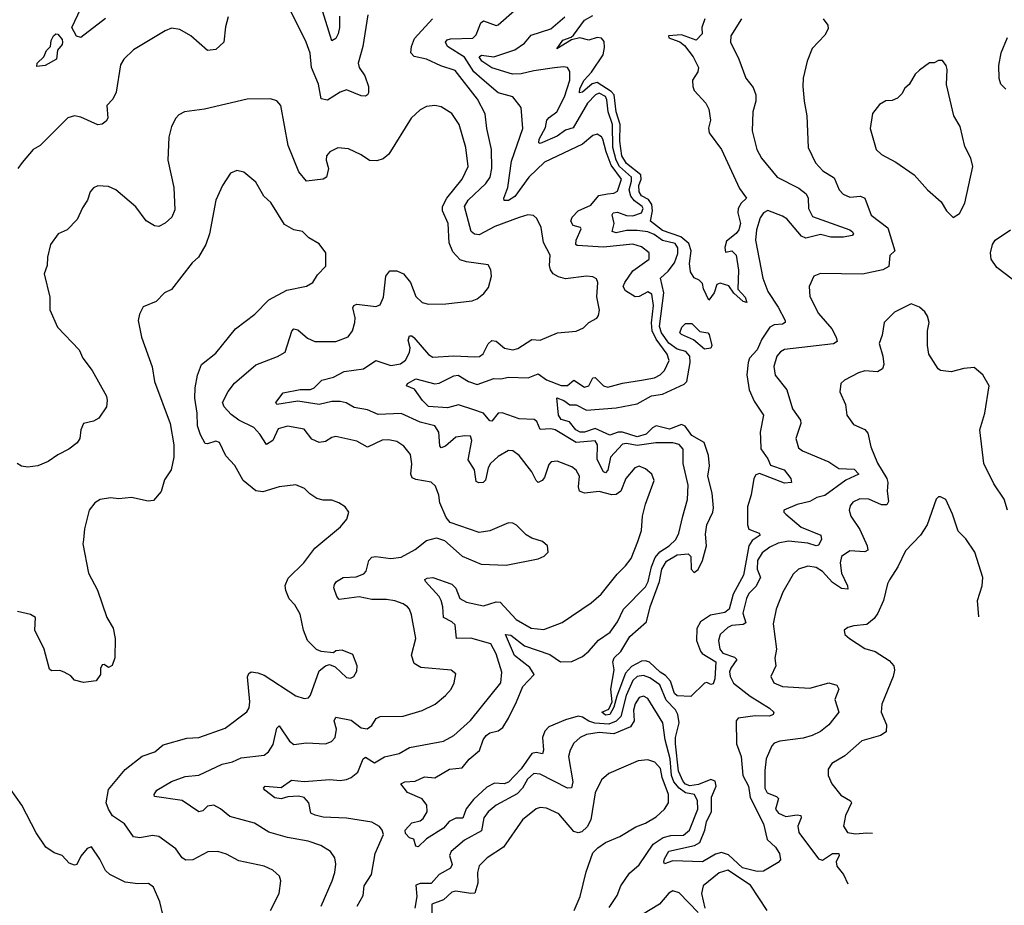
# Model space of a CAD drawing. Extents: x 2133489 to 2292442, y 756223 to 916462.
# Tile 48 of 256: x 2234654 to 2239328, y 790369 to 794572. Entities that reach past the tile are written whole.
import ezdxf

# ---------------------------------------------------------------- set-up
doc = ezdxf.new("R2010")
doc.units = 0

msp = doc.modelspace()

# ---------------------------------------------------------------- linework, layer by layer
at = {"layer": '0CON20XD'}
for points in [[(2236172.3, 794587.7), (2236172, 794535), (2236165.1, 794504.9), (2236155, 794483.1), (2236135, 794471.8), (2236084.8, 794634.8)], [(2235644.3, 794585), (2235631.7, 794538.3), (2235622.5, 794465), (2235585, 794430), (2235545, 794426), (2235466.2, 794495), (2235414.4, 794524.4), (2235375, 794531.4), (2235345, 794519.2), (2235195, 794428.6), (2235148, 794385), (2235132.2, 794357.8), (2235112.4, 794227.6), (2235095.8, 794195), (2235068.5, 794165), (2235072.2, 794105), (2235065, 794090), (2235045, 794075.6), (2235025, 794072.2), (2234945, 794109.4), (2234915, 794115.7), (2234883.4, 794106.6), (2234752, 793975), (2234718.8, 793955), (2234665.5, 793894.5), (2234645.8, 793865)], [(2235062, 794578), (2234945, 794487.8), (2234923.6, 794493.6), (2234901.5, 794535), (2234943.8, 794625)], [(2236307.1, 794595), (2236282.5, 794445), (2236261.1, 794365), (2236265.5, 794345), (2236292.9, 794305), (2236309.1, 794255), (2236310, 794225), (2236305.6, 794214.4), (2236295, 794209.2), (2236275, 794211.1), (2236205, 794238.2), (2236175, 794228.5), (2236115, 794189.4), (2236085.5, 794195.5), (2236071.7, 794265), (2236039.8, 794345), (2236032.6, 794412.6), (2236014.7, 794465), (2235940, 794615)], [(2237605, 792860.8), (2237667.6, 792872.4), (2237694, 792886), (2237715, 792907.5), (2237736.2, 792955), (2237728.1, 792985), (2237675.2, 793055.2), (2237656.2, 793095), (2237652.9, 793132.9), (2237662.4, 793215), (2237655, 793269.1), (2237635, 793280), (2237595, 793258.7), (2237575, 793256.7), (2237530, 793285), (2237519.2, 793305), (2237526.6, 793325), (2237565, 793379.6), (2237642.2, 793435), (2237641.9, 793465), (2237605, 793494.6), (2237565, 793507.1), (2237425, 793492.3), (2237300.3, 793500.3), (2237294.6, 793505), (2237295.3, 793525), (2237318.5, 793578.5), (2237315.3, 793585.3), (2237280.6, 793595), (2237269.6, 793615), (2237276, 793635), (2237304.6, 793665), (2237365, 793691.1), (2237402.3, 793737.7), (2237444.2, 793745.8), (2237475, 793748.7), (2237491.9, 793758.1), (2237510.7, 793815), (2237461.8, 793881.8), (2237437.1, 793945), (2237421.8, 794005), (2237415, 794016.4), (2237395, 794028.5), (2237375, 794022.7), (2237325, 793981.8), (2237145, 793895.7), (2237071.2, 793825), (2237005, 793732), (2236975, 793713.3), (2236954, 793714), (2236951.8, 793725), (2236971, 793775), (2236988.9, 793901.1), (2237042.3, 794055), (2237034.5, 794154.5), (2236995.6, 794205), (2236925, 794225.2), (2236849.7, 794289.7), (2236809.1, 794325), (2236765, 794393.1), (2236685.5, 794445), (2236674.5, 794465), (2236683.8, 794476.2), (2236699.3, 794480.7), (2236805.6, 794484.4), (2236820.4, 794499.6), (2236843.6, 794556.4), (2236855, 794566.5), (2236915, 794544.3), (2236925, 794547.5), (2237015, 794626)], [(2238080.8, 794575), (2238029.5, 794495), (2238027.5, 794465), (2238068.1, 794385), (2238101.5, 794295), (2238135, 794249.4), (2238147.5, 794215), (2238148.6, 794185), (2238133.5, 794135), (2238130.6, 794045), (2238153.3, 793955), (2238175.6, 793915), (2238250, 793825), (2238351.7, 793771.7), (2238387.9, 793745), (2238396, 793725), (2238397.9, 793675), (2238417.3, 793637.3), (2238595, 793575.2), (2238607.8, 793565), (2238612.5, 793555), (2238605, 793547.5), (2238565, 793540.2), (2238505, 793540), (2238455, 793551.7), (2238385, 793534.3), (2238364.6, 793544.6), (2238295, 793626.5), (2238275, 793639.5), (2238205, 793665.9), (2238185, 793654.6), (2238168.5, 793631.5), (2238151.2, 793575), (2238146.9, 793525), (2238181.9, 793345), (2238205, 793281.1), (2238255, 793207.3), (2238287.5, 793145), (2238286.9, 793135), (2238275, 793127.5), (2238235, 793124), (2238215, 793112.7), (2238177.2, 793055), (2238154.9, 793005.1), (2238118.8, 792965), (2238111.2, 792945), (2238106.2, 792886.2), (2238116.7, 792815), (2238140.9, 792760.9), (2238184.5, 792695), (2238168.6, 792615), (2238170, 792585), (2238172.7, 792535), (2238205, 792487.9), (2238217.8, 792457.8), (2238282.9, 792435), (2238314.1, 792395), (2238318.1, 792375), (2238285, 792372.4), (2238165, 792417.7), (2238148.5, 792411.5), (2238139.1, 792395), (2238126.8, 792316.8), (2238109.2, 792260.8), (2238109.3, 792175), (2238115, 792154.7), (2238164.2, 792135), (2238169.1, 792125), (2238130.5, 792099.5), (2238115.2, 792075), (2238089.1, 791935), (2238040.1, 791845), (2238020.9, 791775), (2238000.7, 791759.3), (2237933.7, 791746.3), (2237885, 791714.7), (2237868, 791682), (2237866.1, 791625), (2237885.8, 791575.8), (2237894.3, 791564.3), (2237958.9, 791525), (2237954.3, 791444.3), (2237945, 791420), (2237935, 791416.2), (2237915, 791426.7), (2237905, 791423.3), (2237840.2, 791359.8), (2237775, 791363.7), (2237762.5, 791375), (2237742.7, 791432.7), (2237720.2, 791460.2), (2237694.6, 791475), (2237643.3, 791523.3), (2237625, 791529.4), (2237605, 791527.5), (2237558.1, 791501.9), (2237529.9, 791470.1), (2237488.3, 791361.7), (2237475, 791308.8), (2237455.8, 791275), (2237435, 791271.3), (2237416.7, 791285), (2237449.8, 791300.2), (2237466.2, 791335), (2237460, 791395), (2237475.8, 791485.8), (2237470, 791525), (2237476.1, 791543.9), (2237506.9, 791573.1), (2237550.2, 791645), (2237629.1, 791715), (2237647.4, 791785), (2237690.4, 791905), (2237702.6, 791965), (2237725, 792002.8), (2237775, 792033), (2237826.4, 792036.4), (2237839.4, 792025), (2237841.6, 791965), (2237855, 791948.2), (2237875, 791962.2), (2237895.4, 792005), (2237914.1, 792075), (2237909.7, 792129.7), (2237916.4, 792175), (2237943.6, 792235), (2237947, 792255), (2237940.2, 792325), (2237920, 792405), (2237927.9, 792455), (2237923.6, 792503.6), (2237903.1, 792565), (2237845, 792598.7), (2237812.7, 792642.7), (2237795, 792650.7), (2237738.2, 792628.2), (2237675, 792644.8), (2237657.1, 792635), (2237628.1, 792605), (2237585, 792591.8), (2237514.9, 792614.9), (2237495, 792614.3), (2237455, 792600), (2237385, 792631.5), (2237335, 792613.8), (2237315, 792614), (2237294.1, 792625), (2237263.8, 792663.8), (2237224.8, 792674.8), (2237211.8, 792695), (2237203.4, 792776.6), (2237236.5, 792765), (2237265, 792743.8), (2237295, 792744), (2237345, 792719), (2237485, 792729.7), (2237585, 792748.1), (2237652.9, 792787.1), (2237705, 792794.5), (2237807.4, 792842.6), (2237820.7, 792855), (2237836.2, 792945), (2237834.9, 792975), (2237816.5, 792996.5), (2237775, 793009), (2237735, 793037.4), (2237700.1, 793085), (2237690.7, 793115), (2237712.2, 793275), (2237696.1, 793345), (2237731.9, 793378.1), (2237761.6, 793418.4), (2237777.5, 793462.5), (2237778.5, 793488.5), (2237765, 793509.5), (2237704.5, 793524.5), (2237665, 793551.8), (2237635, 793565.7), (2237585, 793571.6), (2237535, 793571.8), (2237485, 793559.6), (2237466, 793566), (2237475.6, 793605), (2237466.8, 793645), (2237470.6, 793655), (2237492.2, 793657.8), (2237535, 793643.2), (2237565, 793641.4), (2237605, 793654.8), (2237614, 793675), (2237609.2, 793685), (2237571.6, 793711.6), (2237554.3, 793735), (2237547.5, 793765), (2237558.5, 793805), (2237557.5, 793825), (2237501.8, 793875), (2237484.6, 793905), (2237470.2, 793965), (2237467.8, 794075), (2237446.6, 794135), (2237441.6, 794191.6), (2237435, 794206.5), (2237405, 794222.8), (2237386.7, 794215), (2237348.7, 794175), (2237281, 794059), (2237245, 794047.3), (2237205, 794018.4), (2237125, 793983.8), (2237117.5, 793987.5), (2237120.5, 794005), (2237149.2, 794060.8), (2237155.8, 794095), (2237167.8, 794107.8), (2237203.9, 794135), (2237240, 794205), (2237264.7, 794285), (2237265.3, 794325.3), (2237255, 794344.2), (2237235, 794347.9), (2237193.4, 794343.4), (2237095, 794329.8), (2237034.7, 794314.7), (2236992.6, 794312.6), (2236895, 794344), (2236847.1, 794375), (2236834.7, 794395), (2236846.9, 794403.1), (2236905, 794395.6), (2237005, 794429.3), (2237050.1, 794459.9), (2237081.7, 794498.3), (2237175, 794528), (2237241.8, 794585)], [(2237906.1, 794576.1), (2237892.5, 794535), (2237893.8, 794505), (2237865, 794474.4), (2237795, 794500), (2237733.8, 794495), (2237735.7, 794485), (2237765.7, 794474.3), (2237786.8, 794466.8), (2237809, 794449), (2237851.4, 794395), (2237876.2, 794345), (2237873.3, 794325), (2237848.1, 794285), (2237849.2, 794255), (2237856.2, 794235), (2237911.2, 794175), (2237925, 794147.5), (2237932.5, 794095), (2237923, 794057), (2237926, 794035), (2237985, 793955.8), (2238070.2, 793770.2), (2238103.3, 793725), (2238078.9, 793701.1), (2238064.6, 793675), (2238063.2, 793655), (2238075.3, 793605), (2238068.2, 793575), (2238055, 793557.1), (2238009.6, 793520.4), (2238000.4, 793490.4), (2238005, 793468.8), (2238035, 793474.5), (2238054.6, 793455), (2238066.6, 793383.4), (2238063.6, 793293.6), (2238097.1, 793255), (2238105, 793230), (2238087.5, 793235), (2238044.1, 793274.1), (2238019.5, 793309.5), (2237978.8, 793321.2), (2237963.8, 793315), (2237950, 793275), (2237925, 793240), (2237900, 793295), (2237895, 793320), (2237880, 793335), (2237855, 793346.2), (2237838.9, 793375), (2237832.7, 793415), (2237841, 793475), (2237830.1, 793510.1), (2237792, 793542), (2237705, 793571.9), (2237648.3, 793615), (2237657.3, 793665), (2237654.4, 793695), (2237638.2, 793718.2), (2237605.1, 793735.1), (2237594.9, 793755), (2237593, 793785), (2237603.6, 793815), (2237602.8, 793835), (2237535, 793888.5), (2237513, 793925), (2237502.2, 793995), (2237504.9, 794075), (2237484.7, 794135), (2237475.2, 794215.2), (2237461.1, 794231.1), (2237395, 794273.4), (2237372.1, 794267.9), (2237325, 794228.2), (2237310.6, 794225), (2237313.5, 794245), (2237333.2, 794285), (2237367.8, 794322.2), (2237423.5, 794405), (2237430.5, 794439.5), (2237428, 794468), (2237415, 794484.4), (2237395, 794486.7), (2237355, 794475.3), (2237313.6, 794486.4), (2237273.8, 794476.2), (2237204, 794434), (2237232.9, 794475), (2237271.9, 794488.1), (2237282.1, 794497.9), (2237335, 794569.4), (2237375, 794591.3)], [(2237529.5, 791980.5), (2237556.9, 792015), (2237588.9, 792095), (2237605, 792147.5), (2237610, 792215), (2237625, 792272.5), (2237665.5, 792384.5), (2237654.3, 792415), (2237625, 792440.6), (2237595, 792452.9), (2237574, 792445), (2237531.9, 792395), (2237507.7, 792335), (2237485, 792318.8), (2237465, 792316.8), (2237405, 792333.1), (2237334.3, 792324.3), (2237310.8, 792335), (2237306.5, 792355), (2237311.5, 792405), (2237295, 792434.2), (2237275, 792450), (2237205, 792477.1), (2237176.9, 792473.1), (2237165, 792461.2), (2237145, 792400), (2237134.3, 792385), (2237115, 792375.6), (2237105, 792384.3), (2237085.5, 792425.5), (2237025, 792502.9), (2236995.6, 792525.6), (2236975, 792527.5), (2236925, 792498.8), (2236889.2, 792465), (2236878.4, 792445), (2236865, 792386.2), (2236853.3, 792375), (2236833.3, 792373.3), (2236820.9, 792380.9), (2236812.6, 792435), (2236783.2, 792483.2), (2236800, 792575), (2236793.3, 792595), (2236767.5, 792597.5), (2236725, 792590.8), (2236675, 792548.2), (2236655, 792539.4), (2236648.9, 792548.9), (2236643.1, 792615), (2236625, 792644.5), (2236555, 792661.9), (2236465, 792702.5), (2236355, 792697.5), (2236305, 792720.3), (2236241.4, 792731.4), (2236203.8, 792753.8), (2236175, 792760), (2236135, 792759.7), (2236075, 792745.9), (2235975, 792762), (2235874.2, 792745), (2235869.5, 792755), (2235905, 792800.7), (2235985, 792817.5), (2236035, 792816.9), (2236051.8, 792825), (2236088.9, 792861.1), (2236143.3, 792875), (2236195, 792902.5), (2236285.3, 792914.7), (2236345, 792954.5), (2236415, 792930.8), (2236461.5, 792938.5), (2236485, 792955.6), (2236505, 792992.5), (2236507.5, 793015), (2236498.8, 793051.2), (2236505, 793070.8), (2236515, 793071.9), (2236525, 793063.5), (2236595, 792982.5), (2236615, 792970), (2236715, 792976.8), (2236815, 792971.5), (2236836, 792974), (2236854, 792986), (2236877.2, 793032.8), (2236895, 793050), (2236915, 793046.4), (2236955, 793012.2), (2236995, 793004.4), (2237019.3, 793010.7), (2237085, 793054.4), (2237125, 793051.4), (2237206.1, 793086.1), (2237295, 793092.9), (2237329.8, 793110.2), (2237356.2, 793135), (2237394, 793156), (2237401.7, 793168.3), (2237406.1, 793193.9), (2237393.4, 793256.6), (2237398.6, 793325), (2237392.7, 793342.7), (2237375, 793350.8), (2237345, 793354.3), (2237245, 793342.2), (2237211.4, 793351.4), (2237186.1, 793366.1), (2237173.3, 793385), (2237168.9, 793405), (2237171.9, 793455), (2237140.5, 793515), (2237128.9, 793585), (2237108.9, 793628.9), (2237093.1, 793643.1), (2237065.6, 793645.6), (2237025, 793632.7), (2236909.3, 793590.7), (2236835, 793551.1), (2236813.5, 793553.5), (2236796.4, 793566.4), (2236765.4, 793685), (2236783.2, 793715), (2236866.1, 793795), (2236887.1, 793825), (2236895.3, 793865), (2236893.5, 793955), (2236871.8, 794055), (2236863.8, 794125), (2236827.2, 794195), (2236720.8, 794330.8), (2236652.6, 794352.6), (2236585, 794384), (2236526.6, 794396.6), (2236511.3, 794415), (2236513.3, 794445), (2236528.2, 794481.8), (2236613.6, 794575)], [(2238468, 794575), (2238490, 794545), (2238491.7, 794528.3), (2238475, 794498.8), (2238416, 794435), (2238391.4, 794375), (2238372.9, 794295), (2238371.1, 794255), (2238376.9, 794185), (2238391.1, 794115), (2238396.7, 793965), (2238431.7, 793891.7), (2238465.8, 793855), (2238520.8, 793820.8), (2238544.5, 793765), (2238563.2, 793743.2), (2238595, 793729.2), (2238645, 793733.5), (2238665, 793724.3), (2238695, 793644.4), (2238775, 793583.8), (2238808, 793475), (2238785, 793453.3), (2238778.9, 793401.1), (2238751.2, 793385), (2238655, 793363.6), (2238455, 793367.5), (2238423.3, 793355), (2238400.8, 793305), (2238405, 793257.5), (2238445, 793177.5), (2238508.2, 793105), (2238530, 793065), (2238534.3, 793045), (2238516.7, 793033.3), (2238283.6, 793006.4), (2238264.7, 792995.3), (2238247.8, 792975), (2238233.6, 792926.4), (2238239.4, 792885), (2238294.7, 792814.7), (2238322.7, 792725), (2238360.9, 792670.9), (2238361.2, 792655), (2238338.5, 792585), (2238350.6, 792540.6), (2238370, 792525), (2238495, 792474.3), (2238542.6, 792442.6), (2238615, 792438.1), (2238636.5, 792415), (2238575, 792386.8), (2238475, 792313.2), (2238438.1, 792305), (2238405, 792284.7), (2238345, 792270.8), (2238281.2, 792245), (2238281.2, 792235), (2238290, 792225), (2238363.6, 792163.6), (2238457.5, 792125), (2238460.4, 792105), (2238445, 792077.5), (2238435, 792074.7), (2238395, 792087.8), (2238303.5, 792096.5), (2238255, 792088.3), (2238215, 792068.8), (2238178.8, 792041.2), (2238156.9, 792005), (2238154.1, 791965), (2238170.7, 791925), (2238147.5, 791882.5), (2238115, 791849.5), (2238104.1, 791825), (2238086.6, 791755), (2238101.1, 791708.9), (2238087.8, 791702.2), (2238035, 791696.8), (2238015, 791686.9), (2237979.1, 791655), (2237971.1, 791625), (2237978, 791585), (2237992.4, 791565), (2238046.7, 791546.7), (2238058.2, 791535), (2238029.4, 791495), (2238023.4, 791476.6), (2238026.8, 791455), (2238042.9, 791422.9), (2238121.7, 791361.7), (2238213.6, 791305), (2238233.1, 791285), (2238230, 791275), (2238213.4, 791266.6), (2238145, 791268.6), (2238065, 791257.1), (2238054.3, 791245), (2238056.5, 791135), (2238078.9, 791075), (2238086.3, 790985), (2238113.7, 790935), (2238121.3, 790881.3), (2238185, 790756.4), (2238201.6, 790681.6), (2238241.8, 790645), (2238260, 790615), (2238265.3, 790585), (2238255, 790572.4), (2238185, 790531.2), (2238155, 790529.8), (2238085, 790547), (2238019, 790609), (2237985, 790620), (2237957.4, 790612.6), (2237895, 790575.7), (2237755, 790580), (2237715, 790566.7), (2237710.8, 790575), (2237715, 790590), (2237735, 790626.7), (2237857.2, 790652.8), (2237882.5, 790667.5), (2237905.8, 790725), (2237914.2, 790765), (2237938.6, 790815), (2237937.8, 790882.2), (2237959.6, 790935), (2237955, 790957.8), (2237935, 790965.8), (2237876.9, 790943.1), (2237835, 790936.5), (2237815, 790943.7), (2237803.8, 790956.2), (2237780.6, 791005), (2237766.4, 791135), (2237767.7, 791165), (2237784.8, 791235), (2237778.3, 791275), (2237766.3, 791296.3), (2237722.9, 791342.9), (2237691.8, 791415), (2237645, 791448), (2237615, 791459.1), (2237585, 791454.8), (2237563.8, 791436.2), (2237532.8, 791365), (2237507.1, 791265), (2237485, 791243.6), (2237451, 791229), (2237383.7, 791233.7), (2237355, 791242.5), (2237325, 791262.3), (2237305, 791265.9), (2237245, 791249), (2237165, 791216.5), (2237146.4, 791195), (2237135.8, 791165), (2237140.2, 791105), (2237135, 791088.5), (2237105, 791094.4), (2237085, 791089.3), (2237035, 791017.4), (2236975, 790954.2), (2236953.7, 790946.3), (2236908.3, 790948.3), (2236870.7, 790929.3), (2236808.4, 790871.6), (2236773.5, 790826.5), (2236757.8, 790782.2), (2236725, 790782.9), (2236692.6, 790767.4), (2236665, 790736), (2236585.5, 790684.5), (2236545, 790646.7), (2236535, 790650), (2236525, 790682.5), (2236505, 790690), (2236485, 790710), (2236483.1, 790725), (2236515, 790760.7), (2236555, 790769.4), (2236569.7, 790780.3), (2236587.8, 790812.2), (2236586.7, 790845), (2236564, 790874), (2236495, 790904.6), (2236463.3, 790945), (2236482.5, 790955), (2236531.9, 790958.1), (2236575, 790978.9), (2236625, 790973.3), (2236695, 791015.2), (2236755, 791022.2), (2236787.4, 791062.6), (2236837, 791103), (2236854.1, 791155), (2236868.1, 791175), (2236885, 791187), (2236925, 791196.9), (2236946.7, 791213.3), (2236975, 791257.1), (2237012.1, 791335), (2237041.8, 791408.2), (2237096.5, 791465), (2237075, 791497.9), (2237002.1, 791555), (2236960, 791655), (2236985, 791650.8), (2237050.8, 791600.8), (2237170.1, 791560.1), (2237221.2, 791525), (2237275, 791525.5), (2237325, 791550.5), (2237355, 791574.5), (2237402.2, 791627.8), (2237456.5, 791665), (2237492.1, 791715), (2237520.4, 791775), (2237625, 791880.6), (2237637.3, 791905), (2237653.1, 791975), (2237670.6, 792019.4), (2237692.9, 792047.1), (2237736.9, 792075), (2237768.5, 792105), (2237783.1, 792135), (2237802.5, 792215), (2237824.1, 792295), (2237827.4, 792362.6), (2237802.8, 792465), (2237803.3, 792533.3), (2237785, 792555.6), (2237755, 792563.5), (2237674.2, 792564.2), (2237585, 792551.5), (2237535, 792560), (2237515, 792557.3), (2237459.1, 792495), (2237445.8, 792434.2), (2237435, 792421.5), (2237425, 792425.7), (2237395.9, 792485), (2237397.3, 792555), (2237385, 792572.9), (2237295, 792565.3), (2237196.5, 792625), (2237175, 792630.2), (2237125, 792626.9), (2237108.9, 792665), (2237095.8, 792675), (2237025, 792677.9), (2236945, 792706.7), (2236925, 792704.2), (2236895, 792666.9), (2236885, 792668.9), (2236855.2, 792705.2), (2236809.5, 792720.5), (2236736.3, 792743.7), (2236685, 792729.2), (2236595, 792736.1), (2236565.3, 792765), (2236528.9, 792818.9), (2236490.8, 792835), (2236494.4, 792845), (2236535, 792867.4), (2236625, 792843), (2236645, 792847.2), (2236715, 792882.1), (2236735, 792884.7), (2236784, 792855), (2236825, 792840.9), (2236905, 792869.4), (2236937.3, 792867.3), (2236975, 792874.8), (2237067.9, 792872.1), (2237115, 792890.7), (2237155, 792863), (2237225, 792835.2), (2237254.4, 792835.6), (2237285, 792861.8), (2237335, 792828), (2237355, 792834.6), (2237375, 792872.9), (2237385, 792874.5), (2237425, 792834.7), (2237445, 792828), (2237515, 792847.2), (2237605, 792860.8)], [(2234735, 794350), (2234737.5, 794365), (2234768.8, 794395), (2234781.9, 794425), (2234800, 794445), (2234803.2, 794473.2), (2234813.9, 794495), (2234825, 794504.4), (2234835, 794503.1), (2234855, 794477.1), (2234857.1, 794465), (2234855, 794453.8), (2234833.6, 794426.4), (2234828.8, 794385), (2234775, 794354.4), (2234735, 794350)], [(2239335, 794242.5), (2239310.5, 794265), (2239302.6, 794292.6), (2239301.1, 794355), (2239313.3, 794415), (2239342.3, 794487.7)], [(2239085, 793632.5), (2239115, 793652.5), (2239139.5, 793700.5), (2239178.8, 793875), (2239168.8, 793915), (2239139.5, 793969.5), (2239117.5, 794065), (2239088.6, 794115), (2239053.9, 794263.9), (2239056, 794335), (2239051.2, 794355), (2239035, 794377.5), (2239015, 794377.5), (2238995, 794367.5), (2238973.3, 794366.7), (2238925, 794332.5), (2238905, 794312.5), (2238876.4, 794263.6), (2238855, 794247.5), (2238840.7, 794219.3), (2238820.5, 794199.5), (2238795, 794188.8), (2238765, 794186), (2238735, 794170), (2238702.7, 794127.3), (2238691.2, 794055), (2238720, 793955), (2238745, 793931.2), (2238813.3, 793895), (2238900, 793835), (2238963.3, 793765), (2239027.7, 793707.7), (2239053.9, 793663.9), (2239085, 793632.5)], [(2235695, 792671.8), (2235658.2, 792698.2), (2235625.2, 792735.2), (2235616.1, 792755), (2235643.4, 792806.6), (2235673.2, 792846.8), (2235775, 792934.6), (2235877.3, 792972.7), (2235915, 792994.4), (2235945.6, 793094.4), (2235955, 793104), (2235975, 793100.6), (2236019.9, 793059.9), (2236055, 793044.6), (2236155, 793044.5), (2236212.6, 793067.4), (2236233.1, 793095), (2236245.5, 793135.5), (2236247.1, 793157.1), (2236235.8, 793204.2), (2236240, 793215), (2236255, 793221.4), (2236345, 793211.4), (2236365, 793219.2), (2236381.2, 793255), (2236391.3, 793355), (2236410.5, 793379.5), (2236445, 793380.3), (2236476.5, 793365), (2236509.5, 793325), (2236535, 793258), (2236565, 793230), (2236595, 793222.5), (2236676.9, 793223.1), (2236802.1, 793237.9), (2236825, 793247.1), (2236857.6, 793272.4), (2236879.7, 793300.3), (2236894.3, 793355), (2236890.8, 793385), (2236877.9, 793407.9), (2236775, 793422.5), (2236745, 793432.7), (2236709.9, 793469.9), (2236692.9, 793512.9), (2236688.6, 793605), (2236661.2, 793665), (2236661.5, 793685), (2236681, 793725), (2236754.4, 793815.6), (2236782.4, 793875), (2236771.1, 793965), (2236739.6, 794075), (2236705, 794127.1), (2236655, 794158.8), (2236625, 794163.8), (2236585, 794160), (2236555, 794143.8), (2236512, 794105), (2236407, 793933), (2236379.3, 793910.7), (2236348.6, 793901.4), (2236315, 793904.2), (2236275, 793930.8), (2236215, 793959.2), (2236165, 793963.8), (2236125.7, 793944.3), (2236110, 793925), (2236109.2, 793905), (2236120, 793865), (2236111.2, 793825), (2236094.3, 793815.7), (2236015, 793805.8), (2235979.8, 793849.8), (2235928.4, 793975), (2235894, 794165), (2235875, 794186), (2235845, 794196), (2235734.1, 794194.1), (2235532.1, 794147.9), (2235435.7, 794134.3), (2235409.7, 794120.3), (2235396, 794105), (2235374.2, 794065), (2235361.9, 794015), (2235358, 793905), (2235385.4, 793775), (2235391.2, 793668.8), (2235376.1, 793633.9), (2235345, 793605.8), (2235315, 793590.8), (2235294.2, 793594.2), (2235255, 793618), (2235205, 793684.2), (2235110, 793765), (2235075, 793780.8), (2235025, 793783.8), (2235005, 793773.3), (2234988.8, 793755), (2234976, 793715), (2234951.7, 793678.3), (2234926.8, 793623.2), (2234880, 793575), (2234836.7, 793555), (2234800, 793505), (2234786.2, 793445), (2234784, 793405), (2234770.8, 793365), (2234798, 793255), (2234798, 793195), (2234833.4, 793113.4), (2234936, 793005), (2234954, 792965), (2234997.6, 792907.6), (2235065.7, 792785), (2235070, 792765), (2235065.8, 792734.2), (2235029.2, 792680.8), (2235005, 792666.7), (2234957.5, 792655), (2234943.9, 792626.1), (2234940, 792585), (2234926.4, 792563.6), (2234887, 792533), (2234835, 792507.5), (2234790, 792475), (2234740, 792455), (2234692.3, 792447.7), (2234663, 792453), (2234642.5, 792465)], [(2235845, 790344), (2235885.5, 790424.5), (2235894.2, 790485), (2235886.8, 790506.8), (2235855.4, 790535.4), (2235814.5, 790554.5), (2235695, 790580), (2235635, 790612.2), (2235594.5, 790624.5), (2235547.6, 790622.4), (2235475.5, 790584.5), (2235443.4, 790583.4), (2235425, 790594.2), (2235395, 790636.4), (2235315.3, 790695.3), (2235285, 790700.8), (2235225, 790690), (2235194.6, 790694.6), (2235151.1, 790755), (2235095, 790793.6), (2235075, 790825.8), (2235063.9, 790855), (2235075, 790918.6), (2235155, 791012.9), (2235235, 791077.1), (2235295, 791096.7), (2235335, 791130), (2235447.5, 791162.5), (2235505, 791165.6), (2235630.2, 791209.8), (2235732.9, 791287.1), (2235743.1, 791306.9), (2235746.1, 791335), (2235736.1, 791453.9), (2235741.3, 791468.7), (2235753.1, 791476.9), (2235785, 791473.1), (2235815, 791461.2), (2235965, 791363.1), (2236005, 791350.8), (2236025, 791354), (2236034.4, 791365.6), (2236075, 791481.2), (2236105, 791506.2), (2236125, 791512), (2236150.8, 791500.8), (2236205, 791450), (2236225, 791446.7), (2236240, 791455), (2236255, 791480), (2236256.2, 791505), (2236235, 791560), (2236185, 791580), (2236155, 791576.2), (2236143, 791567), (2236085, 791573.8), (2236063.2, 791583.2), (2236020, 791625), (2236001.4, 791675), (2235985, 791750), (2235960, 791795), (2235933, 791823), (2235917.3, 791862.7), (2235913.7, 791886.3), (2235928.9, 791921.1), (2236002.5, 791995), (2236055, 792063.8), (2236176.7, 792165), (2236207.7, 792202.3), (2236216.2, 792235), (2236199.5, 792259.5), (2236169.5, 792279.5), (2236135, 792291.2), (2236095, 792291.2), (2236065, 792300), (2236031.2, 792321.2), (2236006.6, 792346.6), (2235965, 792364.2), (2235885, 792355.7), (2235808.9, 792331.1), (2235775, 792335.6), (2235714.4, 792385), (2235675, 792455.8), (2235632.2, 792502.2), (2235602.5, 792565), (2235585, 792572.2), (2235545, 792559.2), (2235535, 792561.2), (2235512.1, 792602.1), (2235497.5, 792645), (2235496.5, 792705), (2235485.6, 792775), (2235487.8, 792825), (2235498.5, 792885), (2235517.1, 792935), (2235585, 792990), (2235678, 793105), (2235770, 793175), (2235837.4, 793242.6), (2235921.4, 793288.6), (2236015, 793307.5), (2236045, 793323.8), (2236068.3, 793361.7), (2236107.7, 793402.3), (2236108, 793465), (2236075, 793507.5), (2236025.9, 793535.9), (2235996.1, 793566.1), (2235955, 793573.8), (2235910.3, 793600.3), (2235846, 793705), (2235812.5, 793735), (2235775, 793801.2), (2235718.3, 793848.3), (2235685, 793856.2), (2235655, 793843.3), (2235617.5, 793785), (2235585.8, 793715), (2235555.5, 793555), (2235538.1, 793505), (2235502.5, 793445), (2235472.1, 793417.9), (2235375, 793291.2), (2235341.2, 793275), (2235302.5, 793235), (2235240.7, 793209.3), (2235223.3, 793175), (2235216.7, 793145), (2235232.5, 793065), (2235282.5, 792925), (2235294.2, 792855), (2235368.8, 792655), (2235385.8, 792555), (2235385.8, 792495), (2235373.1, 792435), (2235342.1, 792387.9), (2235325, 792333.3), (2235289.5, 792290.5), (2235263.6, 792286.4), (2235185, 792304.3), (2235125, 792297.8), (2235085, 792303.1), (2235035.6, 792294.4), (2235010.7, 792279.3), (2234984, 792245), (2234962, 792155), (2234957.1, 792102.9), (2234954.2, 792084.2), (2234980, 791945), (2235024.2, 791865), (2235067.5, 791735), (2235097.5, 791685), (2235107.1, 791635), (2235106, 791544), (2235093, 791507), (2235075, 791497.5), (2235055, 791512.5), (2235045, 791510), (2235037, 791493), (2235037.5, 791465), (2235017.5, 791435), (2234957, 791427), (2234915, 791437.5), (2234897.3, 791457.3), (2234865, 791476.2), (2234845, 791483.3), (2234805, 791482.5), (2234795, 791490), (2234770, 791585), (2234725.6, 791675), (2234729.2, 791735), (2234705, 791749.5), (2234643.1, 791763.1)], [(2239398, 793315), (2239292, 793395), (2239265.8, 793435), (2239261.4, 793465), (2239271.4, 793505), (2239285, 793526), (2239357.5, 793575)], [(2239342.2, 792245), (2239326.2, 792296.2), (2239278.7, 792368.7), (2239230.8, 792465), (2239211.3, 792625), (2239235.2, 792704.8), (2239256.2, 792835), (2239225, 792886.9), (2239185, 792920.6), (2239135, 792915.8), (2239075, 792900), (2239025, 792907.5), (2239014.3, 792915), (2238969.1, 792985), (2238963.8, 793025), (2238963.3, 793095), (2238971.1, 793135), (2238963.5, 793165), (2238951.1, 793185), (2238925, 793207.8), (2238885, 793223.3), (2238805.7, 793184.3), (2238758, 793135), (2238747.5, 793075), (2238732.9, 793035), (2238751.2, 792975), (2238755.5, 792935), (2238749.4, 792915), (2238725, 792900), (2238665, 792905.5), (2238635, 792896.7), (2238569.1, 792860.9), (2238552, 792845), (2238547.5, 792805), (2238573.3, 792745), (2238580.8, 792695), (2238611.1, 792651.1), (2238665, 792627.8), (2238679.2, 792609.2), (2238694.5, 792545), (2238725, 792468), (2238770, 792395), (2238774.6, 792375), (2238772, 792335), (2238777.9, 792285), (2238770.3, 792269.7), (2238745, 792270), (2238685, 792296.8), (2238641.4, 792298.6), (2238608.3, 792281.7), (2238595.8, 792265), (2238590.8, 792245), (2238598.6, 792215), (2238642.2, 792152.2), (2238677.1, 792075), (2238680.5, 792055), (2238665, 792046.9), (2238595, 792051.5), (2238554.6, 792025), (2238548.4, 791995), (2238554.8, 791945), (2238583.8, 791885), (2238585, 791868.8), (2238555, 791872.9), (2238511.4, 791901.4), (2238465, 791953.2), (2238435, 791972.5), (2238395, 791978.5), (2238350, 791965), (2238325, 791940), (2238276.5, 791855), (2238244.5, 791775), (2238230.9, 791705), (2238246.5, 791585), (2238237.9, 791542.1), (2238243.3, 791505), (2238219.2, 791455), (2238234, 791425), (2238275, 791408.1), (2238405, 791398.9), (2238494.6, 791424.6), (2238533.5, 791413.5), (2238542.9, 791395), (2238523.1, 791345), (2238541.5, 791285), (2238494.7, 791225.3), (2238455.7, 791194.3), (2238415.2, 791174.8), (2238372.9, 791162.9), (2238261.8, 791148.2), (2238235, 791137.8), (2238224, 791126), (2238196.9, 791065), (2238190.5, 791009.5), (2238191.6, 790925), (2238202.5, 790902.5), (2238245.6, 790885.6), (2238255.3, 790875.3), (2238242.1, 790825), (2238255.9, 790805.9), (2238291.3, 790791.3), (2238345, 790798.9), (2238362, 790795), (2238363.3, 790785), (2238347.5, 790745), (2238352.7, 790715), (2238445, 790589.6), (2238465, 790582.8), (2238512.2, 790615), (2238542, 790615), (2238544.5, 790605), (2238529, 790575), (2238533.4, 790555), (2238563.8, 790515), (2238584.7, 790471.8)], [(2237905, 793007.5), (2237852.7, 793052.7), (2237795, 793077.5), (2237787.5, 793085), (2237797, 793113), (2237815, 793130), (2237845, 793130), (2237881.7, 793091.7), (2237920, 793085), (2237927.5, 793077.5), (2237940, 793025), (2237935, 793013.3), (2237905, 793007.5)], [(2236085.5, 790365), (2236138.1, 790485), (2236150, 790525), (2236154.4, 790565), (2236150.6, 790595), (2236129.2, 790625), (2236083.1, 790653.1), (2236024.1, 790674.1), (2235925, 790691.6), (2235836.6, 790716.6), (2235768.6, 790758.6), (2235651.1, 790791.1), (2235607.6, 790827.6), (2235575, 790844.2), (2235545, 790838.9), (2235523.3, 790816.7), (2235505, 790812.1), (2235425, 790866.2), (2235293.3, 790885), (2235292, 790895), (2235305.7, 790915), (2235375, 790957.1), (2235439.6, 790980.4), (2235505, 790986.2), (2235615, 791039.1), (2235665, 791050), (2235705, 791069.1), (2235815, 791082.1), (2235835, 791096.9), (2235857.3, 791132.7), (2235875, 791210), (2235885, 791221.2), (2235935, 791148.1), (2235955, 791132.9), (2236015, 791140), (2236105, 791135.6), (2236133.6, 791146.4), (2236151.1, 791165), (2236157.3, 791205), (2236146.4, 791245), (2236155, 791261.9), (2236227.4, 791247.4), (2236275, 791211.8), (2236303.5, 791206.5), (2236325, 791222.5), (2236346.9, 791255), (2236364.7, 791265.3), (2236473.7, 791266.3), (2236565, 791293.3), (2236626.2, 791323.8), (2236675, 791364.2), (2236701.4, 791395), (2236716.9, 791425), (2236725, 791467.5), (2236702.5, 791485), (2236557.7, 791497.7), (2236526.6, 791516.6), (2236514, 791556), (2236534.4, 791635), (2236513.1, 791746.9), (2236505, 791773.8), (2236495, 791785.7), (2236475, 791800), (2236434.6, 791814.6), (2236395, 791820.9), (2236325, 791820.3), (2236265, 791832.2), (2236170.7, 791820.7), (2236158.9, 791835), (2236145.7, 791875), (2236147.9, 791892.1), (2236158, 791905), (2236190, 791925), (2236251.5, 791928.5), (2236287.5, 791942.5), (2236299.1, 791955), (2236312.1, 792005), (2236325, 792021.5), (2236345, 792024.6), (2236415.4, 792014.6), (2236465, 792020.9), (2236531.7, 792058.3), (2236585, 792100.5), (2236632.3, 792112.3), (2236670.8, 792100.8), (2236755, 792025.7), (2236845, 791987.5), (2236963.9, 791983.9), (2237115, 792013.8), (2237143.6, 792026.4), (2237162.5, 792045), (2237160, 792075), (2237135.9, 792095.9), (2237085, 792111.2), (2237057.5, 792127.5), (2237012.4, 792172.4), (2236995, 792182), (2236975, 792184), (2236885, 792146), (2236835, 792137.5), (2236697.5, 792185), (2236678.8, 792208.8), (2236649.1, 792279.1), (2236644.3, 792315), (2236627.6, 792357.6), (2236606.6, 792376.6), (2236535, 792389.1), (2236517.6, 792397.6), (2236510.8, 792415), (2236515.9, 792464.1), (2236508.8, 792508.8), (2236477.6, 792547.6), (2236445, 792570), (2236405, 792578.2), (2236375, 792576.2), (2236305, 792543.1), (2236255, 792571.9), (2236155, 792593.3), (2236135, 792588.9), (2236105, 792569.6), (2236075, 792566.1), (2236041.5, 792581.5), (2236005, 792628.6), (2235925, 792642.1), (2235880.4, 792629.6), (2235855, 792574.4), (2235825, 792555.7), (2235793.3, 792605), (2235765, 792636.2), (2235695, 792671.8)], [(2239207.5, 791738.5), (2239200.6, 791815), (2239222, 791885), (2239225.8, 791925), (2239187.5, 792045), (2239145, 792107.5), (2239108.8, 792145), (2239082, 792225), (2239050, 792295), (2239025, 792307.5), (2239015, 792307.5), (2239003.9, 792296.1), (2238960.8, 792175), (2238930, 792125), (2238858.3, 792051.7), (2238821.9, 791975), (2238783.3, 791913.3), (2238772.9, 791895), (2238754.4, 791815), (2238727.8, 791755), (2238709.4, 791730.6), (2238675, 791701.2), (2238613.9, 791696.1), (2238585, 791687.5), (2238567.5, 791675), (2238570, 791655), (2238592.5, 791635), (2238665, 791588), (2238715, 791572.9), (2238781.2, 791531.2), (2238802.5, 791505), (2238806.2, 791485), (2238800, 791455), (2238745.6, 791324.4), (2238743.5, 791285), (2238767.9, 791225), (2238766.9, 791193.1), (2238740, 791175), (2238650.6, 791149.4), (2238571.2, 791078.8), (2238508.3, 791041.7), (2238491.2, 791015), (2238491.2, 790985), (2238509.2, 790945), (2238551.8, 790891.8), (2238597.1, 790865), (2238603.1, 790855), (2238574.6, 790795), (2238564.4, 790745), (2238584, 790715), (2238621.3, 790708.7), (2238675, 790713.6), (2238702.3, 790711.1)], [(2236255.6, 790365), (2236284.5, 790415), (2236288.7, 790461.3), (2236324.4, 790515), (2236341.5, 790615), (2236380.6, 790705), (2236375.4, 790725.4), (2236362.6, 790742.6), (2236325, 790764.4), (2236205, 790782), (2236095, 790786.8), (2236056.5, 790796.5), (2236036.7, 790806.7), (2236025.9, 790855), (2236005, 790880.9), (2235977.5, 790887.5), (2235926.7, 790883.3), (2235895, 790874), (2235865, 790879.5), (2235817.9, 790915), (2235811.8, 790925), (2235818.8, 790935), (2235895, 790928.9), (2235945, 790962.3), (2236005, 790956.7), (2236126.6, 790966.6), (2236175, 790961.1), (2236205, 790966.7), (2236227.8, 790975), (2236258.6, 791001.4), (2236285, 791064), (2236295, 791071.4), (2236337.5, 791045), (2236385, 791074.3), (2236455, 791090), (2236505, 791117.7), (2236665, 791147.5), (2236715, 791174.5), (2236793.7, 791246.3), (2236938.5, 791425), (2236942, 791475), (2236915, 791563.1), (2236889.7, 791609.7), (2236795, 791637.5), (2236728, 791635), (2236720.5, 791700.5), (2236705.6, 791715), (2236665.3, 791735.3), (2236662.7, 791785), (2236654.3, 791815), (2236645, 791833.8), (2236580.8, 791905), (2236576.7, 791915), (2236588.1, 791921.9), (2236615, 791924.5), (2236705, 791892.9), (2236725, 791874.6), (2236743.8, 791825), (2236775, 791807), (2236855, 791790.2), (2236915, 791808.8), (2236935, 791807), (2237010.5, 791725), (2237081.2, 791685), (2237142.1, 791677.9), (2237229.4, 791710.6), (2237367.1, 791805), (2237414.4, 791845), (2237489.3, 791940.7), (2237529.5, 791980.5)], [(2237451.9, 790358.1), (2237490.8, 790415), (2237508.2, 790461.8), (2237548.1, 790521.9), (2237595, 790561.9), (2237660.2, 790659.8), (2237708.3, 790691.7), (2237745, 790700.9), (2237805, 790702.7), (2237832.9, 790725), (2237873.1, 790825), (2237870.7, 790865), (2237856.4, 790895), (2237815, 790903.3), (2237784.4, 790925), (2237759.1, 790955), (2237747.8, 790985), (2237742.2, 791065), (2237718.2, 791155), (2237706.9, 791235), (2237635, 791350), (2237615, 791361.9), (2237594.3, 791355), (2237575, 791326), (2237567.7, 791295), (2237570.2, 791245), (2237554.1, 791215.9), (2237475, 791183.4), (2237405, 791189.6), (2237345, 791180), (2237315, 791166.2), (2237285, 791138.9), (2237267.1, 791105), (2237259.6, 791075), (2237280.3, 790955), (2237273.8, 790926.2), (2237255, 790924.6), (2237125, 790991.9), (2237095, 790994.1), (2237065, 790967.2), (2237040.9, 790925), (2237015, 790897.4), (2236915.6, 790845), (2236877, 790813), (2236856.8, 790785), (2236846.9, 790723.1), (2236765, 790677.7), (2236702.1, 790625), (2236694.6, 790605), (2236707, 790563), (2236698.9, 790545), (2236645, 790516.1), (2236606.7, 790473.3), (2236555, 790472.9), (2236534.7, 790465.3), (2236539.2, 790410.8), (2236530.2, 790355)], [(2237285.5, 790345), (2237315, 790410.8), (2237342.4, 790527.6), (2237375, 790618), (2237397.7, 790642.3), (2237435, 790666.7), (2237502, 790695), (2237577.9, 790742.1), (2237625, 790758.9), (2237675, 790788.9), (2237714.4, 790825), (2237733.9, 790856.1), (2237733.2, 790895), (2237703, 790975), (2237695, 791018.6), (2237668.1, 791048.1), (2237635, 791060), (2237590, 791055), (2237450, 790995), (2237415, 790964), (2237386.4, 790903.6), (2237364.7, 790775.3), (2237348.2, 790741.8), (2237322.8, 790717.2), (2237305, 790713.1), (2237285, 790720), (2237212.7, 790802.7), (2237155, 790830), (2237125, 790833.3), (2237105, 790826.9), (2237040, 790775), (2236950.9, 790645), (2236873.3, 790595), (2236835, 790557.1), (2236827.8, 790525), (2236828.9, 790475), (2236815, 790426.9), (2236795.4, 790424.6), (2236725, 790436.1), (2236705, 790431.2), (2236665, 790395.8), (2236610, 790375), (2236610.3, 790315)], [(2235333.8, 790325), (2235319.2, 790385), (2235288.8, 790455), (2235265, 790473.3), (2235215, 790471.4), (2235155, 790478.2), (2235082, 790515), (2235061.4, 790535), (2235035, 790588), (2234995, 790646.2), (2234975, 790638), (2234945, 790602), (2234925, 790563.3), (2234915, 790560), (2234889.5, 790569.5), (2234855, 790606.2), (2234818.3, 790618.3), (2234777.5, 790645), (2234733, 790713), (2234663.8, 790845), (2234610.5, 790920.5)], [(2238201.6, 790345), (2238123.4, 790465), (2238015, 790536.6), (2237975, 790523.4), (2237898, 790462), (2237890.2, 790425), (2237906.2, 790355)], [(2237875, 790335.5), (2237785, 790427.9), (2237755, 790438.5), (2237735, 790426), (2237690.7, 790375), (2237610.9, 790325)]]:
    msp.add_lwpolyline(points, dxfattribs=at)

doc.saveas('drawing.dxf')
